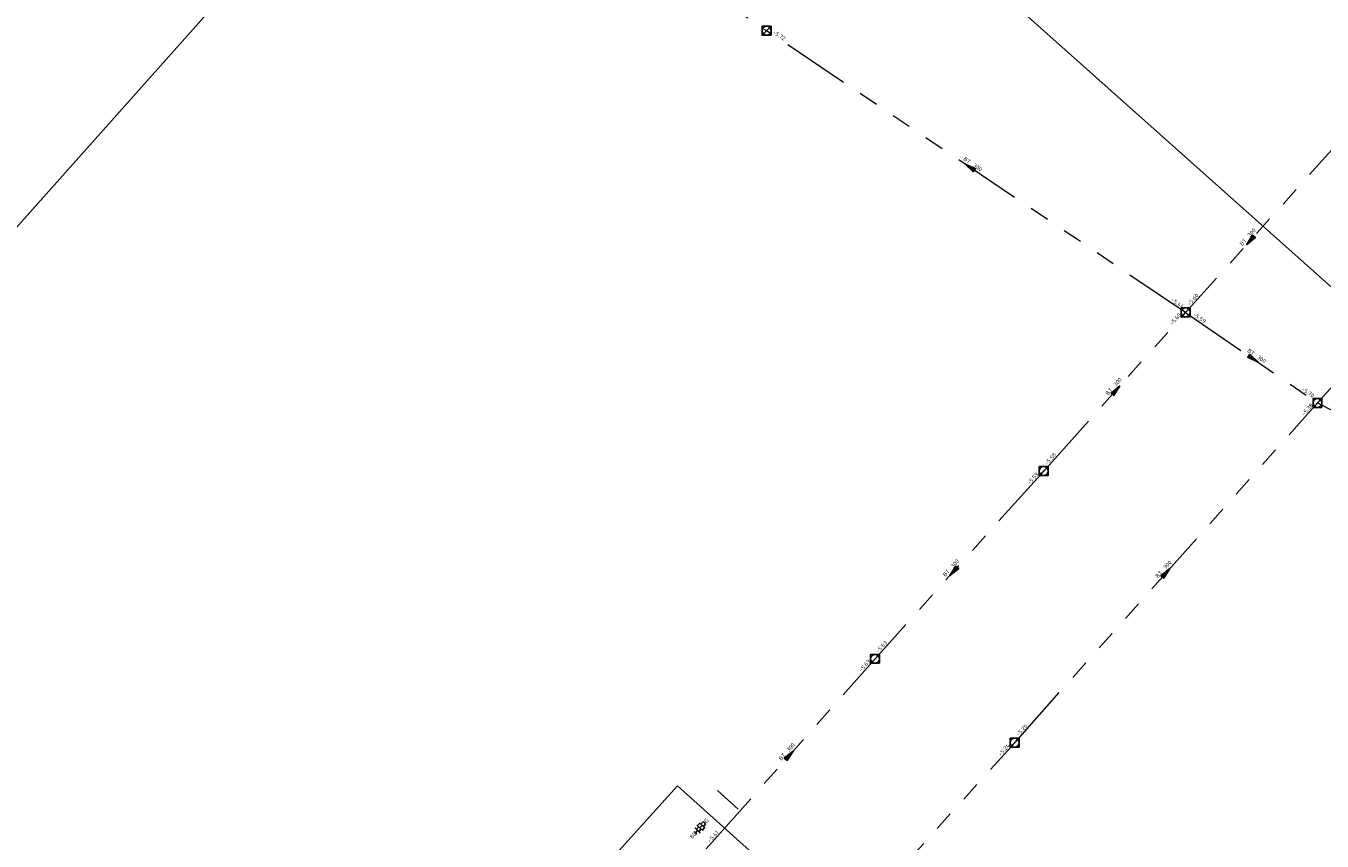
# Model space of a CAD drawing. Header units: metres. Extents: x 113080 to 114329, y 482672 to 483852.
# Tile 42 of 55: x 113463 to 113579, y 483481 to 483554. Entities that reach past the tile are written whole.
import ezdxf
from ezdxf.enums import TextEntityAlignment as Align

# ---------------------------------------------------------------- set-up
doc = ezdxf.new("R2010")
doc.units = ezdxf.units.M
for name, pattern in [('RI-GWA', [18.45, 6, -1.8, 1.75, -1.8, 1.75, -1.8, 1.75, -1.8]), ('RI-HWA_KOLKAANSLUITING', [4.3, 2.5, -1.8]), ('XX-HIDDEN', [4, 2, -2])]:
    doc.linetypes.add(name, pattern=pattern)
doc.layers.get('Defpoints').update_dxf_attribs({"color": 11})
for name, color, linetype, lineweight in [('B-WE-RI-GWA_RIOOLPUT_INSPECTIEPUT-S', 252, 'Continuous', 25), ('B-WE-RI-GWA_STROOMRICHTING-S', 252, 'Continuous', 25), ('B-WE-RI-GWA_TRANSPORTLEIDING-G', 252, 'RI-GWA', 18), ('B-WE-RI-HWA_KOLKAANSLUITING-G', 252, 'RI-HWA_KOLKAANSLUITING', 18), ('B-WE-VH-MATERIAALGRENS-G', 252, 'XX-HIDDEN', 18), ('B-WE-VH-VERHARDING_TEGEL-S', 252, 'Continuous', 25), ('X-XX-AL-WERKGRENS-G', 7, 'XX-WERKGRENS', 25)]:
    doc.layers.add(name, color=color, linetype=linetype, lineweight=lineweight)
doc.styles.add('NLCS-ISO', font='NLCS-ISO.ttf')
doc.linetypes.add('XX-WERKGRENS', pattern='A,0,[137,NLCS.SHX,S=0.5,R=0,X=0,Y=0],-30', length=30)

# ---------------------------------------------------------------- blocks, each defined once
blk = doc.blocks.new('B-SRI-PUT_GWA-SO')
blk.add_line((-1.41, -1.41), (1.41, 1.41))
at = {"lineweight": -3, "flags": 128}
blk.add_lwpolyline([(2, -2), (2, 2), (-2, 2), (-2, -2)], close=True, dxfattribs=at)
at = {"lineweight": -3}
blk.add_circle((0, 0), 2, dxfattribs=at)
blk = doc.blocks.new('*U93')
at = {"ltscale": 0.1}
blk.add_hatch(color=256, dxfattribs=at).paths.add_polyline_path([(2.5, 0), (-2.5, -0.83), (-2.5, 0.83)])
at = {"ltscale": 0.1, "flags": 128}
blk.add_lwpolyline([(2.5, 0), (-2.5, -0.83), (-2.5, 0.83)], close=True, dxfattribs=at)
at = {"ltscale": 0.1, "style": 'NLCS-ISO'}
for tag, p in [('BOBL', (-46.87, 0)), ('MAT', (-1, 0.5))]:
    blk.add_attdef(tag, text='', height=1.8, dxfattribs=at).set_placement(p, align=Align.BOTTOM_RIGHT)
for tag, p in [('DIA', (1, 0.5)), ('BOBR', (49.19, 0))]:
    blk.add_attdef(tag, text='', height=1.8, dxfattribs=at).set_placement(p, align=Align.BOTTOM_LEFT)
blk.add_attdef('JVA', text='', height=1.8, dxfattribs=at).set_placement((0, -1), align=Align.TOP_CENTER)
blk = doc.blocks.new('*U104')
at = {"ltscale": 0.1}
blk.add_hatch(color=256, dxfattribs=at).paths.add_polyline_path([(2.5, 0), (-2.5, -0.83), (-2.5, 0.83)])
at = {"ltscale": 0.1, "flags": 128}
blk.add_lwpolyline([(2.5, 0), (-2.5, -0.83), (-2.5, 0.83)], close=True, dxfattribs=at)
at = {"ltscale": 0.1, "style": 'NLCS-ISO'}
for tag, p in [('BOBL', (-93.44, 0)), ('MAT', (-1, 0.5))]:
    blk.add_attdef(tag, text='', height=1.8, dxfattribs=at).set_placement(p, align=Align.BOTTOM_RIGHT)
for tag, p in [('DIA', (1, 0.5)), ('BOBR', (89.32, 0))]:
    blk.add_attdef(tag, text='', height=1.8, dxfattribs=at).set_placement(p, align=Align.BOTTOM_LEFT)
blk.add_attdef('JVA', text='', height=1.8, dxfattribs=at).set_placement((0, -1), align=Align.TOP_CENTER)
blk = doc.blocks.new('*U103')
at = {"ltscale": 0.1}
blk.add_hatch(color=256, dxfattribs=at).paths.add_polyline_path([(2.5, 0), (-2.5, -0.83), (-2.5, 0.83)])
at = {"ltscale": 0.1, "flags": 128}
blk.add_lwpolyline([(2.5, 0), (-2.5, -0.83), (-2.5, 0.83)], close=True, dxfattribs=at)
at = {"ltscale": 0.1, "style": 'NLCS-ISO'}
for tag, p in [('BOBL', (-92.34, 0)), ('MAT', (-1, 0.5))]:
    blk.add_attdef(tag, text='', height=1.8, dxfattribs=at).set_placement(p, align=Align.BOTTOM_RIGHT)
for tag, p in [('DIA', (1, 0.5)), ('BOBR', (93.45, 0))]:
    blk.add_attdef(tag, text='', height=1.8, dxfattribs=at).set_placement(p, align=Align.BOTTOM_LEFT)
blk.add_attdef('JVA', text='', height=1.8, dxfattribs=at).set_placement((0, -1), align=Align.TOP_CENTER)
blk = doc.blocks.new('*U94')
at = {"ltscale": 0.1}
blk.add_hatch(color=256, dxfattribs=at).paths.add_polyline_path([(-2.5, 0), (2.5, -0.83), (2.5, 0.83)])
at = {"ltscale": 0.1, "flags": 128}
blk.add_lwpolyline([(-2.5, 0), (2.5, -0.83), (2.5, 0.83)], close=True, dxfattribs=at)
at = {"ltscale": 0.1, "style": 'NLCS-ISO'}
for tag, p in [('BOBL', (-43.52, 0)), ('MAT', (-1, 0.5))]:
    blk.add_attdef(tag, text='', height=1.8, dxfattribs=at).set_placement(p, align=Align.BOTTOM_RIGHT)
for tag, p in [('DIA', (1, 0.5)), ('BOBR', (51.46, 0))]:
    blk.add_attdef(tag, text='', height=1.8, dxfattribs=at).set_placement(p, align=Align.BOTTOM_LEFT)
blk.add_attdef('JVA', text='', height=1.8, dxfattribs=at).set_placement((0, -1), align=Align.TOP_CENTER)
blk = doc.blocks.new('*U95')
at = {"ltscale": 0.1}
blk.add_hatch(color=256, dxfattribs=at).paths.add_polyline_path([(2.5, 0), (-2.5, -0.83), (-2.5, 0.83)])
at = {"ltscale": 0.1, "flags": 128}
blk.add_lwpolyline([(2.5, 0), (-2.5, -0.83), (-2.5, 0.83)], close=True, dxfattribs=at)
at = {"ltscale": 0.1, "style": 'NLCS-ISO'}
for tag, p in [('BOBL', (-39.48, 0)), ('MAT', (-1, 0.5))]:
    blk.add_attdef(tag, text='', height=1.8, dxfattribs=at).set_placement(p, align=Align.BOTTOM_RIGHT)
for tag, p in [('DIA', (1, 0.5)), ('BOBR', (38.18, 0))]:
    blk.add_attdef(tag, text='', height=1.8, dxfattribs=at).set_placement(p, align=Align.BOTTOM_LEFT)
blk.add_attdef('JVA', text='', height=1.8, dxfattribs=at).set_placement((0, -1), align=Align.TOP_CENTER)
blk = doc.blocks.new('*U98')
at = {"ltscale": 0.1}
blk.add_hatch(color=256, dxfattribs=at).paths.add_polyline_path([(2.5, 0), (-2.5, -0.83), (-2.5, 0.83)])
at = {"ltscale": 0.1, "flags": 128}
blk.add_lwpolyline([(2.5, 0), (-2.5, -0.83), (-2.5, 0.83)], close=True, dxfattribs=at)
at = {"ltscale": 0.1, "style": 'NLCS-ISO'}
for tag, p in [('BOBL', (-27.15, 0)), ('MAT', (-1, 0.5))]:
    blk.add_attdef(tag, text='', height=1.8, dxfattribs=at).set_placement(p, align=Align.BOTTOM_RIGHT)
for tag, p in [('DIA', (1, 0.5)), ('BOBR', (25.47, 0))]:
    blk.add_attdef(tag, text='', height=1.8, dxfattribs=at).set_placement(p, align=Align.BOTTOM_LEFT)
blk.add_attdef('JVA', text='', height=1.8, dxfattribs=at).set_placement((0, -1), align=Align.TOP_CENTER)
blk = doc.blocks.new('*U96')
at = {"ltscale": 0.1}
blk.add_hatch(color=256, dxfattribs=at).paths.add_polyline_path([(-2.5, 0), (2.5, -0.83), (2.5, 0.83)])
at = {"ltscale": 0.1, "flags": 128}
blk.add_lwpolyline([(-2.5, 0), (2.5, -0.83), (2.5, 0.83)], close=True, dxfattribs=at)
at = {"ltscale": 0.1, "style": 'NLCS-ISO'}
for tag, p in [('BOBL', (-100.49, 0)), ('MAT', (-1, 0.5))]:
    blk.add_attdef(tag, text='', height=1.8, dxfattribs=at).set_placement(p, align=Align.BOTTOM_RIGHT)
for tag, p in [('DIA', (1, 0.5)), ('BOBR', (108.03, 0))]:
    blk.add_attdef(tag, text='', height=1.8, dxfattribs=at).set_placement(p, align=Align.BOTTOM_LEFT)
blk.add_attdef('JVA', text='', height=1.8, dxfattribs=at).set_placement((0, -1), align=Align.TOP_CENTER)
blk = doc.blocks.new('*U97')
at = {"ltscale": 0.1}
blk.add_hatch(color=256, dxfattribs=at).paths.add_polyline_path([(-2.5, 0), (2.5, -0.83), (2.5, 0.83)])
at = {"ltscale": 0.1, "flags": 128}
blk.add_lwpolyline([(-2.5, 0), (2.5, -0.83), (2.5, 0.83)], close=True, dxfattribs=at)
at = {"ltscale": 0.1, "style": 'NLCS-ISO'}
for tag, p in [('BOBL', (-33.69, 0)), ('MAT', (-1, 0.5))]:
    blk.add_attdef(tag, text='', height=1.8, dxfattribs=at).set_placement(p, align=Align.BOTTOM_RIGHT)
for tag, p in [('DIA', (1, 0.5)), ('BOBR', (61.17, 0))]:
    blk.add_attdef(tag, text='', height=1.8, dxfattribs=at).set_placement(p, align=Align.BOTTOM_LEFT)
blk.add_attdef('JVA', text='', height=1.8, dxfattribs=at).set_placement((0, -1), align=Align.TOP_CENTER)
blk = doc.blocks.new('SVH-TEGEL_300X300_DUN_HALFST_KL-SO')
for p, q in [((-3.08, 0.75), (-3, 0.75)), ((-3, -0.83), (-3, 0.83)), ((-3, 0), (-1.5, 0)), ((-1.84, 1.5), (-1.5, 1.5)), ((-1.5, -1.6), (-1.5, 1.6)), ((-1.5, 0.75), (0, 0.75)), ((0, -1.78), (0, 1.78)), ((0, 1.5), (1.5, 1.5)), ((0, 0), (1.5, 0)), ((1.5, -1.6), (1.5, 1.6)), ((1.5, 0.75), (3, 0.75)), ((3, -0.83), (3, 0.83)), ((3, 0), (3.39, 0)), ((-3.08, -0.75), (-3, -0.75)), ((-1.84, -1.5), (-1.5, -1.5)), ((-1.5, -0.75), (0, -0.75)), ((0, -1.5), (1.5, -1.5)), ((1.5, -0.75), (3, -0.75))]:
    blk.add_line(p, q)
at = {"style": 'NLCS-ISO'}
blk.add_attdef('FORMAAT', text='', height=1.8, dxfattribs=at).set_placement((-3.18, 0), align=Align.MIDDLE_RIGHT)
blk.add_attdef('KLEUR', text='', height=1.8, dxfattribs=at).set_placement((3.49, 0), align=Align.MIDDLE_LEFT)
at = {"style": 'NLCS-ISO', "flags": 1}
blk.add_attdef('FUNCTIE', text='', height=1.8, dxfattribs=at).set_placement((0.12, -3.58), align=Align.MIDDLE_CENTER)

msp = doc.modelspace()

# ---------------------------------------------------------------- linework, layer by layer
at = {"layer": 'B-WE-RI-GWA_TRANSPORTLEIDING-G', "flags": 128}
for points in [[(113519.9, 483560), (113529.5, 483553.5)], [(113567, 483528.3), (113529.5, 483553.5)], [(113578.8, 483520.2), (113605.3, 483549.9)], [(113582.1, 483545.1), (113567, 483528.3)], [(113554.3, 483514.1), (113567, 483528.3)], [(113567, 483528.3), (113578.8, 483520.2)], [(113551.7, 483489.8), (113578.8, 483520.2)], [(113578.8, 483520.2), (113651.8, 483482.7)], [(113554.3, 483514.1), (113539.2, 483497.3)], [(113524.1, 483480.3), (113539.2, 483497.3)], [(113524.8, 483460), (113551.7, 483489.8)]]:
    msp.add_lwpolyline(points, dxfattribs=at)
at = {"layer": 'B-WE-RI-HWA_KOLKAANSLUITING-G', "flags": 128}
msp.add_lwpolyline([(113526.96, 483483.86), (113524.91, 483485.69)], dxfattribs=at)
at = {"layer": 'B-WE-VH-MATERIAALGRENS-G', "flags": 128}
msp.add_lwpolyline([(113526.96, 483483.86), (113525.31, 483485.31)], dxfattribs=at)
at = {"layer": 'Defpoints', "flags": 128}
msp.add_lwpolyline([(113511.79, 483591.39), (113830.43, 483307.45), (113590.65, 483038.38), (113272.02, 483322.31)], close=True, dxfattribs=at)
at = {"layer": 'X-XX-AL-WERKGRENS-G', "ltscale": 0.2, "flags": 128}
msp.add_lwpolyline([(113521.51, 483485.93), (113546.72, 483463.29), (113512.72, 483425.61), (113487.55, 483448.31)], close=True, dxfattribs=at)

# ---------------------------------------------------------------- block references
at = {"layer": 'B-WE-RI-GWA_RIOOLPUT_INSPECTIEPUT-S', "xscale": 0.2, "yscale": 0.2, "zscale": 0.2}
for p in [(113529.5, 483553.5), (113567, 483528.3), (113578.8, 483520.2), (113554.3, 483514.1), (113539.2, 483497.3), (113551.7, 483489.8)]:
    msp.add_blockref('B-SRI-PUT_GWA-SO', p, dxfattribs=at)
at = {"layer": 'B-WE-RI-GWA_STROOMRICHTING-S', "xscale": 0.2, "yscale": 0.2, "zscale": 0.2}
for name, p, rotation, values in [('*U96', (113547.66, 483541.3), 326.0988992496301, {'MAT': 'BT', 'DIA': '300', 'BOBL': '-5.72', 'BOBR': '-5.44'}), ('*U97', (113572.78, 483534.73), 48.05049449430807, {'MAT': 'BT', 'DIA': '300', 'BOBL': '-5.60', 'BOBR': '-5.40'}), ('*U95', (113560.79, 483521.35), 48.19162665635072, {'MAT': 'BT', 'DIA': '300', 'BOBL': '-5.58', 'BOBR': '-5.60'}), ('*U98', (113573.07, 483524.14), 325.5327118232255, {'MAT': 'BT', 'DIA': '300', 'BOBL': '-5.59', 'BOBR': '-5.70'}), ('*U103', (113565.25, 483505), 48.28467636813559, {'MAT': 'BT', 'DIA': '300', 'BOBL': '-5.26', 'BOBR': '-5.38'}), ('*U94', (113546.23, 483505.12), 48.05049449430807, {'MAT': 'BT', 'DIA': '300', 'BOBL': '-5.63', 'BOBR': '-5.59'}), ('*U93', (113531.54, 483488.68), 48.38738680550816, {'MAT': 'BT', 'DIA': '300', 'BOBL': '-5.41', 'BOBR': '-5.63'}), ('*U104', (113538.57, 483475.25), 47.92792064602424, {'MAT': 'BT', 'DIA': '300', 'BOBL': '-5.12', 'BOBR': '-5.24'})]:
    msp.add_blockref(name, p, dxfattribs=dict(at, rotation=rotation)).add_auto_attribs(values)
at = {"layer": 'B-WE-VH-VERHARDING_TEGEL-S', "color": 140, "true_color": 0x00bfff, "xscale": 0.2, "yscale": 0.2, "zscale": 0.2, "rotation": 47.89730049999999}
msp.add_blockref('SVH-TEGEL_300X300_DUN_HALFST_KL-SO', (113523.53, 483482.18), dxfattribs=at).add_auto_attribs({'FORMAAT': '80', 'KLEUR': 'G'})

doc.saveas('drawing.dxf')
